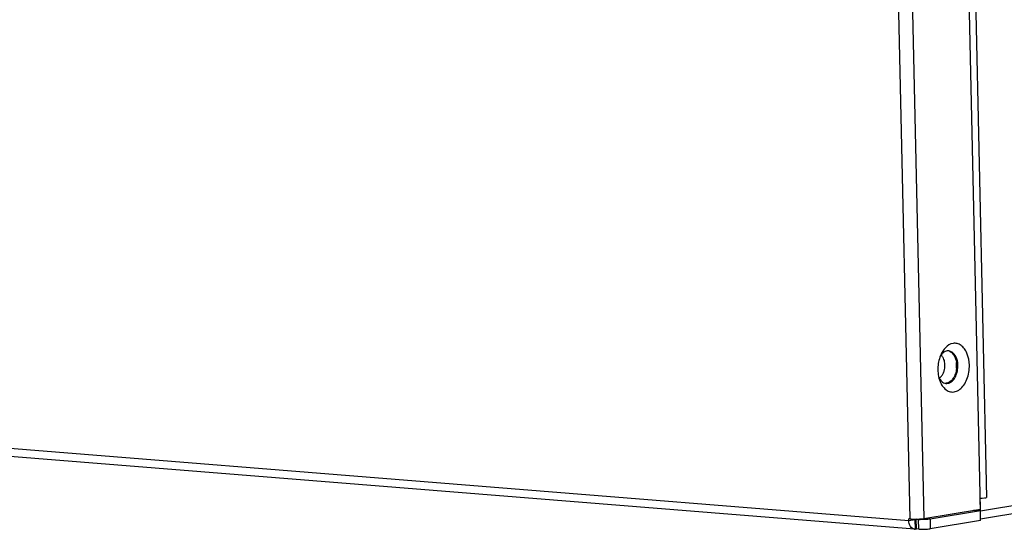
# Model space of a CAD drawing. Header units: millimetres. Extents: x -339 to 255, y 1363 to 1783.
# Tile 24 of 47: x 62 to 123, y 1438 to 1469. Entities that reach past the tile are written whole.
import ezdxf

# ---------------------------------------------------------------- set-up
doc = ezdxf.new("R2010")
doc.units = ezdxf.units.MM
doc.header["$LTSCALE"] = 61.468
doc.layers.get('0').update_dxf_attribs({"linetype": 'CONTINUOUS'})

msp = doc.modelspace()

# ---------------------------------------------------------------- linework, layer by layer
at = {"linetype": 'Continuous'}
for p, q in [((121.5332, 1438.8091), (120.5919, 1481.4849)), ((117.1087, 1480.9116), (118.05, 1438.2358)), ((121.1354, 1474.4525), (121.906, 1439.5179)), ((117.2047, 1438.2088), (116.4919, 1470.5269)), ((24.6294, 1445.5291), (117.1305, 1438.1157)), ((117.4696, 1437.5813), (24.9685, 1444.9947)), ((121.5354, 1438.7098), (134.2886, 1440.809)), ((121.5463, 1438.2157), (134.4884, 1440.346)), ((121.5189, 1439.4542), (121.906, 1439.5179)), ((121.5354, 1438.7098), (121.5189, 1439.4542)), ((118.05, 1438.2358), (121.5332, 1438.8091)), ((117.2047, 1438.2088), (117.1283, 1438.2149)), ((117.1305, 1438.1157), (117.1283, 1438.2149)), ((117.1305, 1438.1157), (117.5175, 1438.1794)), ((117.5175, 1438.1794), (117.582, 1438.19)), ((117.5306, 1437.5839), (117.5175, 1438.1794)), ((117.7348, 1438.1777), (117.582, 1438.19)), ((117.5951, 1437.5945), (117.582, 1438.19)), ((117.7479, 1437.5823), (117.7348, 1438.1777)), ((121.5354, 1438.7098), (118.4392, 1438.2002)), ((118.4392, 1438.2002), (118.4523, 1437.6047)), ((121.5354, 1438.7098), (121.1284, 1438.7425)), ((121.1284, 1438.7425), (121.5354, 1438.7098)), ((121.5485, 1438.1144), (121.5354, 1438.7098)), ((117.5306, 1437.5839), (117.471, 1437.5812)), ((117.5306, 1437.5839), (117.5951, 1437.5945)), ((117.7479, 1437.5823), (117.5951, 1437.5945)), ((121.5485, 1438.1144), (118.4523, 1437.6047))]:
    msp.add_line(p, q, dxfattribs=at)
for centre, radius, start, end in [((119.5505, 1448.1045), 0.4266, 91.320756, 99.373797), ((119.55, 1448.1179), 0.4132, 85.444182, 91.290709), ((118.6002, 1447.6134), 1.4717, 1.240034, 8.075528), ((118.5252, 1447.612), 1.5468, 354.644403, 1.231855), ((118.6752, 1447.6072), 1.4731, 1.241596, 7.906166), ((118.602, 1447.6059), 1.5463, 354.780289, 1.232768), ((118.4244, 1447.5491), 0.9132, 330.490759, 336.229042), ((119.4573, 1446.9544), 0.4197, 254.994534, 260.418102), ((119.4558, 1446.9457), 0.4108, 260.429042, 265.427699), ((121.3498, 1444.1759), 4.6947, 272.059334, 273.209145), ((117.4233, 1440.9836), 2.7834, 265.495318, 267.559441), ((117.9169, 1440.4901), 2.3195, 265.495318, 267.559441), ((120.784, 1438.693), 0.7516, 352.189627, 1.281746), ((117.4899, 1437.8316), 0.2511, 261.448884, 265.683284)]:
    msp.add_arc(centre, radius, start, end, dxfattribs=at)
for points, knots in [([(119.3694, 1448.4919), (119.3411, 1448.4795), (119.2229, 1448.4143), (119.129, 1448.311), (119.0716, 1448.2249)], [0, 0, 0, 0, 0.2296781, 1, 1, 1, 1]), ([(119.3769, 1448.7165), (119.3547, 1448.693), (119.2656, 1448.5903), (119.1924, 1448.4743), (119.145, 1448.3823)], [0, 0, 0, 0, 0.2383095, 1, 1, 1, 1]), ([(120.8524, 1447.6616), (120.847, 1447.9069), (120.7835, 1448.2663), (120.5656, 1448.664), (120.3599, 1448.8769), (120.1143, 1448.9973), (119.7498, 1449.0132), (119.5031, 1448.8506), (119.3769, 1448.7165)], [0, 0, 0, 0, 0.3049478, 0.4394759, 0.5591797, 0.6671715, 0.7711919, 1, 1, 1, 1]), ([(119.6238, 1448.509), (119.6418, 1448.5021), (119.7153, 1448.4684), (119.7795, 1448.416), (119.8213, 1448.3709)], [0, 0, 0, 0, 0.2387101, 1, 1, 1, 1]), ([(120.1343, 1447.8098), (120.1128, 1447.9642), (120.0328, 1448.2406), (119.8194, 1448.4564), (119.703, 1448.5018)], [0, 0, 0, 0, 0.5549764, 1, 1, 1, 1]), ([(119.145, 1448.3823), (119.1057, 1448.3062), (118.9656, 1447.9774), (118.9113, 1447.614), (118.9173, 1447.3431)], [0, 0, 0, 0, 0.2401309, 1, 1, 1, 1]), ([(119.2599, 1448.0807), (119.2502, 1448.1005), (119.2109, 1448.1725), (119.1575, 1448.2376), (119.1109, 1448.2755)], [0, 0, 0, 0, 0.2680385, 1, 1, 1, 1]), ([(119.3536, 1447.6673), (119.3527, 1447.7046), (119.3428, 1447.846), (119.306, 1447.9869), (119.2599, 1448.0807)], [0, 0, 0, 0, 0.2628635, 1, 1, 1, 1]), ([(119.8213, 1448.3709), (119.8522, 1448.3374), (119.9739, 1448.1755), (120.0353, 1447.9746), (120.0573, 1447.8201)], [0, 0, 0, 0, 0.2259301, 1, 1, 1, 1]), ([(118.9173, 1447.3431), (118.9184, 1447.2916), (118.9297, 1447.0917), (118.968, 1446.8928), (119.0142, 1446.7515)], [0, 0, 0, 0, 0.2573739, 1, 1, 1, 1]), ([(119.1897, 1446.3852), (119.2525, 1446.2922), (119.3968, 1446.1307), (119.6847, 1445.9938), (119.9975, 1446.0076), (120.2879, 1446.165), (120.5329, 1446.4364), (120.7874, 1446.9281), (120.8589, 1447.3672), (120.8524, 1447.6616)], [0, 0, 0, 0, 0.1164704, 0.2198678, 0.3201639, 0.4292007, 0.5538591, 0.694321, 1, 1, 1, 1]), ([(119.2601, 1447.181), (119.2764, 1447.2178), (119.334, 1447.3735), (119.3563, 1447.5418), (119.3536, 1447.6673)], [0, 0, 0, 0, 0.2426774, 1, 1, 1, 1]), ([(119.5248, 1446.5405), (119.6035, 1446.5535), (119.7666, 1446.6309), (119.9538, 1446.8445), (120.0875, 1447.1322), (120.1315, 1447.351), (120.1419, 1447.4652)], [0, 0, 0, 0, 0.2026478, 0.4388712, 0.7089275, 1, 1, 1, 1]), ([(120.0652, 1447.4676), (120.0572, 1447.3821), (120.0044, 1447.0801), (119.849, 1446.777), (119.6699, 1446.6445)], [0, 0, 0, 0, 0.2783503, 1, 1, 1, 1]), ([(118.9692, 1446.9134), (118.9834, 1446.8826), (119.0415, 1446.7722), (119.1251, 1446.6731), (119.1994, 1446.6204)], [0, 0, 0, 0, 0.2715524, 1, 1, 1, 1]), ([(119.0142, 1446.7515), (119.0253, 1446.7177), (119.0713, 1446.5902), (119.1336, 1446.4681), (119.1897, 1446.3852)], [0, 0, 0, 0, 0.2619152, 1, 1, 1, 1]), ([(119.0606, 1446.9059), (119.0759, 1446.9183), (119.1377, 1446.9747), (119.1875, 1447.0436), (119.2191, 1447.0993)], [0, 0, 0, 0, 0.2348238, 1, 1, 1, 1]), ([(119.6699, 1446.6445), (119.6508, 1446.6303), (119.576, 1446.5809), (119.4881, 1446.55), (119.4225, 1446.5432)], [0, 0, 0, 0, 0.2655018, 1, 1, 1, 1]), ([(117.3047, 1438.2027), (117.4371, 1438.1969), (117.6862, 1438.1993), (117.9351, 1438.2169), (118.05, 1438.2358)], [0, 0, 0, 0, 0.5323786, 1, 1, 1, 1]), ([(118.2853, 1438.1821), (118.2474, 1438.1789), (118.0919, 1438.169), (117.9358, 1438.1675), (117.8182, 1438.1727)], [0, 0, 0, 0, 0.2440063, 1, 1, 1, 1]), ([(118.4392, 1438.2002), (118.428, 1438.1984), (118.3769, 1438.1907), (118.3255, 1438.1855), (118.2853, 1438.1821)], [0, 0, 0, 0, 0.219378, 1, 1, 1, 1]), ([(117.4526, 1437.5833), (117.4079, 1437.59), (117.3155, 1437.6325), (117.2139, 1437.7566), (117.1482, 1437.9237), (117.1319, 1438.0497), (117.1305, 1438.1157)], [0, 0, 0, 0, 0.2029475, 0.4350548, 0.7039081, 1, 1, 1, 1]), ([(117.7479, 1437.5823), (117.869, 1437.5726), (118.1046, 1437.5725), (118.3401, 1437.5863), (118.4523, 1437.6047)], [0, 0, 0, 0, 0.5166192, 1, 1, 1, 1])]:
    msp.add_open_spline(points, degree=3, knots=knots, dxfattribs=at)
for points in [[(119.481, 1448.5254), (119.4427, 1448.5191), (119.4049, 1448.5075), (119.3694, 1448.4919)], [(119.703, 1448.5018), (119.6647, 1448.5168), (119.6238, 1448.5265), (119.5828, 1448.5298)], [(118.997, 1446.862), (119.0194, 1446.8748), (119.0406, 1446.8896), (119.0606, 1446.9059)], [(119.1994, 1446.6204), (119.2443, 1446.5884), (119.2954, 1446.5633), (119.3487, 1446.549)], [(119.423, 1446.5362), (119.4569, 1446.5335), (119.4913, 1446.535), (119.5248, 1446.5405)], [(121.8187, 1439.5058), (121.8479, 1439.5092), (121.877, 1439.5131), (121.906, 1439.5179)]]:
    msp.add_open_spline(points, degree=3, dxfattribs=at)

doc.saveas('drawing.dxf')
